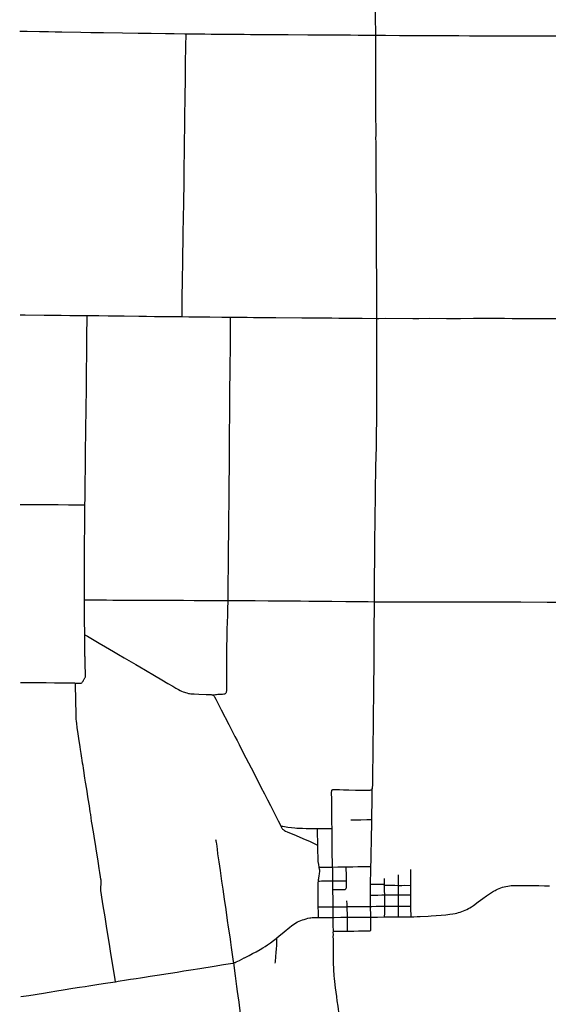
# Model space of a CAD drawing. Header units: feet. Extents: x 1677015 to 1902061, y 161166 to 378285.
# Tile 9 of 66: x 1714134 to 1728877, y 330088 to 357563. Entities that reach past the tile are written whole.
import ezdxf

# ---------------------------------------------------------------- set-up
doc = ezdxf.new("R2010")
doc.units = ezdxf.units.FT
doc.header["$MEASUREMENT"] = 0
doc.layers.add('326765_Road_Centerlines_O', color=7, linetype='Continuous')

msp = doc.modelspace()

# ---------------------------------------------------------------- linework, layer by layer
at = {"layer": '326765_Road_Centerlines_O'}
msp.add_line((1722849, 333935), (1722851, 333919), dxfattribs=at)
for points in [[(1724056, 359783), (1724056, 359750), (1724054, 359438), (1724055, 359209), (1724053, 358930), (1724054, 358717), (1724053, 358553), (1724053, 358356), (1724052, 358192), (1724050, 358061), (1724052, 357929), (1724053, 357651), (1724053, 357470), (1724054, 357339), (1724056, 357159), (1724056, 357132)], [(1714134, 357245), (1714344, 357242), (1714689, 357236), (1714935, 357232), (1715123, 357228), (1715310, 357224), (1715835, 357215), (1716114, 357210), (1716475, 357204), (1716999, 357194), (1717442, 357187), (1717803, 357183), (1718204, 357178)], [(1718204, 357178), (1718230, 357177), (1718443, 357175), (1718738, 357169), (1718775, 357169)], [(1718664, 349277), (1718664, 349302), (1718666, 349466), (1718668, 349646), (1718670, 349860), (1718676, 350237), (1718679, 350433), (1718682, 350679), (1718684, 350827), (1718688, 351105), (1718690, 351301), (1718693, 351547), (1718705, 352088), (1718710, 352384), (1718714, 352630), (1718717, 352859), (1718721, 353220), (1718722, 353351), (1718723, 353499), (1718723, 353548), (1718724, 353613), (1718726, 353712), (1718728, 353892), (1718732, 354171), (1718737, 354563), (1718741, 354842), (1718742, 354990), (1718745, 355252), (1718749, 355481), (1718755, 355826), (1718759, 356055), (1718762, 356301), (1718770, 356859), (1718774, 357120), (1718775, 357169)], [(1718775, 357169), (1719066, 357165), (1719296, 357165), (1719477, 357163), (1719657, 357162), (1719919, 357158), (1720067, 357157), (1720231, 357156), (1720395, 357155), (1720576, 357153), (1720871, 357151), (1721117, 357149), (1721412, 357148), (1721626, 357146), (1722167, 357143), (1722413, 357142), (1722659, 357141), (1723069, 357138), (1723365, 357137), (1723578, 357135), (1723857, 357134), (1724056, 357132)], [(1724056, 357132), (1724056, 357044), (1724054, 356880), (1724054, 356634), (1724055, 356519), (1724056, 356355), (1724055, 356240), (1724056, 356076), (1724056, 355912), (1724056, 355765), (1724056, 355535), (1724057, 355322), (1724059, 355109), (1724061, 354928), (1724062, 354748), (1724063, 354617), (1724064, 354469), (1724063, 354345)], [(1724056, 357132), (1724136, 357132), (1724333, 357132), (1724726, 357126), (1724956, 357125), (1725547, 357121), (1725760, 357119), (1726072, 357119), (1726383, 357119), (1726679, 357117), (1726941, 357116), (1727318, 357115), (1727499, 357116), (1727925, 357116), (1728122, 357115), (1728352, 357114), (1728697, 357113), (1728877, 357112), (1729041, 357113), (1729254, 357112), (1729326, 357111)], [(1724063, 354345), (1724062, 354256), (1724064, 354141), (1724065, 354043), (1724067, 353879), (1724068, 353649), (1724070, 353469), (1724070, 353353), (1724070, 353236), (1724070, 353109), (1724070, 352960), (1724070, 352862), (1724071, 352774), (1724072, 352658), (1724073, 352517), (1724073, 352239), (1724074, 352092), (1724076, 351897), (1724077, 351717), (1724079, 351386), (1724078, 351287), (1724079, 351173), (1724079, 351071), (1724080, 350925), (1724081, 350730), (1724082, 350501), (1724082, 350385), (1724083, 350271), (1724083, 350189), (1724084, 350008), (1724085, 349910), (1724088, 349631), (1724088, 349500), (1724089, 349336), (1724089, 349229)], [(1714144, 349329), (1714289, 349328), (1714814, 349320), (1715044, 349318), (1715290, 349316), (1715536, 349313), (1715717, 349311), (1715930, 349310), (1716016, 349309)], [(1715954, 344016), (1715955, 344057), (1715956, 344172), (1715956, 344319), (1715959, 344499), (1715962, 344778), (1715965, 344925), (1715966, 345089), (1715969, 345351), (1715973, 345712), (1715976, 345876), (1715978, 346007), (1715981, 346269), (1715985, 346564), (1715989, 346859), (1715993, 347121), (1715995, 347269), (1715998, 347580), (1716001, 347875), (1716004, 348121), (1716006, 348252), (1716008, 348465), (1716010, 348744), (1716011, 348907), (1716013, 349088), (1716015, 349235), (1716016, 349289), (1716016, 349309)], [(1716016, 349309), (1716094, 349308), (1716340, 349305), (1716602, 349301), (1716848, 349298), (1717045, 349296), (1717455, 349291), (1717669, 349289), (1717898, 349284), (1718243, 349281), (1718440, 349279), (1718664, 349277)], [(1718664, 349277), (1718850, 349274), (1718965, 349273), (1719145, 349271), (1719243, 349270), (1719440, 349270), (1719768, 349265), (1720014, 349264), (1720018, 349264)], [(1719944, 341355), (1719949, 341738), (1719951, 341951), (1719954, 342197), (1719956, 342378), (1719958, 342558), (1719960, 342755), (1719961, 342903), (1719964, 343165), (1719965, 343329), (1719966, 343411), (1719967, 343543), (1719971, 343739), (1719974, 344018), (1719975, 344166), (1719977, 344445), (1719978, 344576), (1719980, 344740), (1719983, 344954), (1719985, 345167), (1719988, 345462), (1719989, 345659), (1719990, 345791), (1719988, 346037), (1719989, 346152), (1719991, 346414), (1719994, 346562), (1719994, 346611), (1719995, 346660), (1719994, 346693), (1719993, 346742), (1719996, 346923), (1719998, 347153), (1719999, 347415), (1720000, 347546), (1720002, 347661), (1720004, 347907), (1720006, 348071), (1720009, 348235), (1720009, 348400), (1720010, 348564), (1720013, 348810), (1720016, 349007), (1720018, 349171), (1720018, 349240), (1720018, 349264)], [(1720014, 349264), (1720018, 349264), (1720277, 349260), (1720474, 349258), (1720654, 349257), (1720917, 349255), (1721064, 349255), (1721278, 349252), (1721999, 349246), (1722328, 349244), (1722672, 349241), (1722836, 349240), (1723033, 349237), (1723394, 349234), (1723689, 349231), (1724089, 349229)], [(1724089, 349229), (1724090, 349090), (1724089, 348844), (1724089, 348614), (1724088, 348368), (1724090, 348188), (1724090, 348024), (1724089, 347827), (1724089, 347696), (1724088, 347548), (1724088, 347351), (1724088, 347220), (1724089, 346925), (1724089, 346777), (1724088, 346679), (1724084, 346466), (1724082, 346302), (1724080, 346089), (1724074, 345810), (1724072, 345662), (1724066, 345351), (1724060, 345105), (1724058, 344892), (1724052, 344597), (1724049, 344383), (1724046, 344219), (1724044, 344039), (1724042, 343908), (1724040, 343777), (1724039, 343695), (1724038, 343596), (1724036, 343432), (1724033, 343170), (1724031, 342891), (1724030, 342743), (1724028, 342579), (1724026, 342366), (1724025, 342153), (1724023, 342022), (1724021, 341727), (1724019, 341448), (1724019, 341322)], [(1724089, 349229), (1724149, 349228), (1724329, 349230), (1725100, 349227), (1725264, 349228), (1725576, 349230), (1726035, 349229), (1726429, 349229), (1726790, 349230), (1727332, 349230), (1727660, 349230), (1727873, 349229), (1728414, 349225), (1728710, 349222), (1729136, 349221), (1729304, 349220)], [(1715954, 344016), (1715908, 344017), (1715810, 344019), (1715696, 344020), (1715499, 344020), (1715205, 344022), (1715025, 344024), (1714763, 344026), (1714158, 344027), (1714151, 344027)], [(1715942, 341375), (1715941, 341533), (1715942, 341697), (1715942, 342009), (1715943, 342271), (1715943, 342467), (1715943, 342598), (1715944, 342811), (1715944, 342910), (1715945, 343090), (1715948, 343287), (1715949, 343467), (1715952, 343746), (1715954, 343893), (1715954, 344016)], [(1715942, 341375), (1715978, 341374), (1716044, 341372), (1716241, 341370), (1716552, 341370), (1716733, 341369), (1716946, 341369), (1717143, 341368), (1717832, 341367), (1718045, 341366), (1718292, 341365), (1718505, 341362), (1718702, 341362), (1718997, 341360), (1719473, 341358), (1719944, 341355)], [(1715950, 340398), (1715947, 340517), (1715945, 340714), (1715944, 340845), (1715943, 341058), (1715943, 341337), (1715942, 341375)], [(1719518, 338720), (1719558, 338726), (1719598, 338733), (1719625, 338736), (1719658, 338738), (1719740, 338741), (1719789, 338743), (1719823, 338747), (1719839, 338750), (1719855, 338755), (1719870, 338762), (1719883, 338772), (1719894, 338785), (1719901, 338801), (1719906, 338817), (1719908, 338834), (1719911, 338916), (1719911, 338965), (1719911, 339146), (1719911, 339490), (1719911, 339589), (1719911, 339687), (1719912, 339835), (1719914, 340032), (1719919, 340344), (1719924, 340573), (1719930, 340721), (1719938, 340967), (1719942, 341114), (1719944, 341344), (1719944, 341355)], [(1719944, 341355), (1719982, 341355), (1720277, 341354), (1720507, 341352), (1720704, 341352), (1721064, 341350), (1721212, 341351), (1721721, 341345), (1721967, 341343), (1722196, 341341), (1722377, 341339), (1722524, 341337), (1722721, 341336), (1722836, 341335), (1723230, 341329), (1723542, 341327), (1723706, 341325), (1723854, 341324), (1724019, 341322)], [(1724019, 341322), (1724018, 341298), (1724017, 341137), (1724016, 340936), (1724015, 340818), (1724014, 340661), (1724013, 340452), (1724013, 340327), (1724012, 340220), (1724012, 340083), (1724011, 339949), (1724010, 339824), (1724008, 339593), (1724007, 339382), (1724006, 339153), (1724006, 339005), (1724004, 338808), (1724001, 338578), (1723997, 338332), (1723995, 338201), (1723994, 338053), (1723991, 337814)], [(1724019, 341322), (1724073, 341322), (1724368, 341320), (1724582, 341319), (1725205, 341318), (1725680, 341317), (1726025, 341317), (1726303, 341316), (1726582, 341317), (1726894, 341317), (1727271, 341316), (1727566, 341314), (1727730, 341314), (1728107, 341314), (1728845, 341312), (1729025, 341311), (1729218, 341310), (1729222, 341310)], [(1715963, 339486), (1715963, 339503), (1715963, 339519), (1715961, 339535), (1715961, 339552), (1715961, 339568), (1715961, 339585), (1715960, 339601), (1715960, 339617), (1715960, 339634), (1715958, 339649), (1715958, 339666), (1715958, 339682), (1715957, 339699), (1715957, 339715), (1715957, 339731), (1715957, 339748), (1715957, 339764), (1715956, 339780), (1715955, 339797), (1715954, 339814), (1715953, 339830), (1715953, 339846), (1715953, 339863), (1715953, 339879), (1715953, 339895), (1715953, 339912), (1715953, 339928), (1715953, 339944), (1715951, 339961), (1715951, 339978), (1715951, 339994), (1715951, 340011), (1715951, 340027), (1715951, 340043), (1715951, 340060), (1715949, 340076), (1715949, 340092), (1715949, 340109), (1715949, 340125), (1715949, 340142), (1715949, 340158), (1715949, 340174), (1715949, 340191), (1715949, 340207), (1715949, 340224), (1715949, 340240), (1715949, 340256), (1715948, 340273), (1715948, 340289), (1715950, 340299), (1715950, 340315), (1715950, 340332)], [(1715950, 340398), (1715971, 340386), (1716029, 340356), (1716256, 340223), (1716354, 340165), (1716525, 340065), (1716749, 339934), (1716889, 339852), (1717048, 339758), (1717176, 339684), (1717374, 339568), (1717488, 339502), (1717643, 339410), (1717898, 339260), (1718096, 339144), (1718266, 339044), (1718407, 338962), (1718492, 338911), (1718563, 338870), (1718606, 338846), (1718651, 338825), (1718697, 338806), (1718728, 338794), (1718759, 338784), (1718791, 338776), (1718839, 338765), (1718872, 338759), (1718905, 338755), (1718937, 338752), (1719003, 338748), (1719134, 338743), (1719331, 338737), (1719397, 338736), (1719446, 338734), (1719478, 338730), (1719494, 338728), (1719509, 338724), (1719518, 338720)], [(1715950, 340332), (1715950, 340337), (1715950, 340378), (1715950, 340398)], [(1715917, 339135), (1715925, 339148), (1715931, 339158), (1715942, 339176), (1715955, 339194), (1715962, 339210), (1715966, 339222), (1715967, 339241), (1715967, 339257), (1715967, 339273), (1715966, 339290), (1715966, 339306), (1715967, 339322), (1715966, 339339), (1715966, 339355), (1715965, 339372), (1715965, 339388), (1715965, 339404), (1715965, 339421), (1715964, 339437), (1715964, 339454), (1715963, 339470), (1715963, 339486)], [(1714158, 339072), (1714351, 339070), (1714499, 339068), (1714745, 339065), (1714876, 339064), (1715106, 339061), (1715254, 339059), (1715517, 339057), (1715615, 339055), (1715660, 339054), (1715690, 339052)], [(1715690, 339052), (1715718, 339050), (1715748, 339048), (1715770, 339046), (1715821, 339046), (1715846, 339049), (1715863, 339061), (1715876, 339076), (1715889, 339090), (1715902, 339108), (1715912, 339128), (1715917, 339135)], [(1715879, 336898), (1715878, 336903), (1715871, 336953), (1715860, 337018), (1715850, 337082), (1715833, 337196), (1715821, 337277), (1715786, 337504), (1715767, 337634), (1715740, 337812), (1715723, 337926), (1715714, 337991), (1715710, 338040), (1715708, 338089), (1715708, 338171), (1715707, 338204), (1715707, 338286), (1715703, 338466), (1715698, 338663), (1715696, 338761), (1715694, 338827), (1715692, 338941), (1715691, 339007), (1715690, 339052)], [(1719518, 338720), (1719524, 338717), (1719536, 338709), (1719548, 338698), (1719557, 338686), (1719566, 338672), (1719606, 338601), (1719644, 338528), (1719754, 338308), (1719964, 337899), (1720060, 337712), (1720137, 337562), (1720196, 337446), (1720252, 337339), (1720332, 337184), (1720441, 336968), (1720586, 336684), (1720764, 336338), (1720864, 336146), (1720961, 335957), (1721043, 335796), (1721126, 335636), (1721238, 335416), (1721315, 335265)], [(1723991, 337814), (1723991, 337725), (1723986, 337447), (1723982, 337217), (1723980, 337086), (1723979, 336921), (1723977, 336675), (1723973, 336414), (1723970, 336189)], [(1716807, 330719), (1716797, 330781), (1716760, 331008), (1716735, 331170), (1716706, 331348), (1716679, 331509), (1716638, 331768), (1716604, 331979), (1716557, 332270), (1716515, 332529), (1716465, 332836), (1716425, 333079), (1716405, 333208), (1716399, 333257), (1716397, 333290), (1716396, 333322), (1716397, 333355), (1716404, 333437), (1716406, 333486), (1716406, 333519), (1716404, 333551), (1716401, 333584), (1716391, 333649), (1716372, 333762), (1716353, 333875), (1716330, 334021), (1716310, 334150), (1716277, 334361), (1716257, 334490), (1716211, 334782), (1716200, 334846), (1716183, 334943), (1716155, 335105), (1716140, 335202), (1716115, 335380), (1716103, 335461), (1716077, 335623), (1716047, 335817), (1716002, 336092), (1715971, 336287), (1715955, 336400), (1715924, 336611), (1715914, 336676), (1715901, 336756), (1715890, 336821), (1715879, 336898)], [(1722827, 336031), (1722826, 336025), (1722824, 336009), (1722823, 335993), (1722825, 335944), (1722826, 335858), (1722826, 335802), (1722827, 335731), (1722827, 335665), (1722828, 335600), (1722831, 335403), (1722832, 335355), (1722833, 335272), (1722834, 335157), (1722837, 334998)], [(1722834, 336050), (1722829, 336040), (1722827, 336031)], [(1723968, 336109), (1723962, 336096), (1723956, 336088), (1723945, 336076), (1723930, 336065), (1723921, 336061), (1723904, 336057), (1723885, 336054), (1723862, 336052), (1723823, 336051), (1723740, 336053), (1723610, 336055), (1723504, 336058), (1723313, 336062), (1723165, 336066), (1723050, 336069), (1722968, 336071), (1722919, 336073), (1722903, 336073), (1722887, 336073), (1722871, 336071), (1722856, 336068), (1722849, 336064), (1722842, 336059), (1722834, 336050)], [(1723956, 335244), (1723957, 335326), (1723959, 335440), (1723961, 335653), (1723964, 335883), (1723966, 335980), (1723968, 336109)], [(1723970, 336189), (1723969, 336144), (1723968, 336109)], [(1721315, 335265), (1721338, 335222), (1721340, 335217)], [(1721338, 335222), (1721340, 335217), (1721366, 335167), (1721418, 335065), (1721422, 335058)], [(1723374, 335232), (1723535, 335237), (1723651, 335239), (1723814, 335241), (1723929, 335244), (1723956, 335244)], [(1723931, 333931), (1723936, 334114), (1723939, 334277), (1723941, 334392), (1723943, 334556), (1723945, 334703), (1723947, 334851), (1723952, 335015), (1723955, 335211), (1723956, 335244)], [(1721422, 335058), (1721446, 335056), (1721471, 335055), (1721617, 335033), (1721714, 335020), (1721811, 335008), (1721861, 335003), (1721917, 335002), (1721975, 335001), (1722024, 335000), (1722123, 334998), (1722254, 334998), (1722401, 334997), (1722439, 334997)], [(1721422, 335058), (1721449, 335007), (1721458, 334992), (1721468, 334979), (1721480, 334967), (1721493, 334956), (1721507, 334947), (1721521, 334938), (1721551, 334923), (1721595, 334902), (1721656, 334876), (1721777, 334825), (1721928, 334761), (1722033, 334716), (1722093, 334689), (1722213, 334637), (1722287, 334603), (1722420, 334539), (1722450, 334525)], [(1722439, 334997), (1722499, 334998), (1722565, 334998), (1722696, 334998), (1722819, 334998), (1722837, 334998)], [(1722450, 334525), (1722450, 334530), (1722446, 334662), (1722444, 334812), (1722442, 334908), (1722439, 334980), (1722439, 334997)], [(1722837, 334998), (1722837, 334993), (1722837, 334912), (1722837, 334830), (1722838, 334751), (1722839, 334677), (1722840, 334568), (1722841, 334404), (1722843, 334273), (1722844, 334191), (1722845, 334126), (1722848, 333946), (1722849, 333935)], [(1720102, 331243), (1720095, 331285), (1720085, 331350), (1720040, 331675), (1720021, 331822), (1720011, 331903), (1719985, 332082), (1719961, 332244), (1719934, 332423), (1719889, 332731), (1719846, 333024), (1719805, 333300), (1719773, 333527), (1719731, 333820), (1719696, 334064), (1719664, 334290), (1719647, 334419), (1719630, 334566), (1719625, 334599), (1719616, 334645), (1719609, 334678)], [(1722490, 333909), (1722489, 333912), (1722476, 333990), (1722466, 334038), (1722463, 334055), (1722458, 334104), (1722456, 334153), (1722452, 334400), (1722450, 334525)], [(1722465, 333528), (1722466, 333536), (1722469, 333569), (1722474, 333602), (1722489, 333683), (1722496, 333715), (1722498, 333731), (1722500, 333747), (1722502, 333780), (1722502, 333812), (1722501, 333828), (1722497, 333860), (1722490, 333909), (1722489, 333912)], [(1722489, 333912), (1722511, 333913), (1722597, 333915), (1722661, 333916), (1722712, 333917), (1722770, 333918), (1722823, 333918), (1722851, 333919)], [(1722851, 333919), (1723003, 333923), (1723199, 333926), (1723239, 333926)], [(1722851, 333919), (1722855, 333881), (1722858, 333848), (1722858, 333772), (1722859, 333689), (1722860, 333608), (1722860, 333530)], [(1723239, 333926), (1723330, 333927), (1723428, 333927), (1723564, 333929), (1723712, 333930), (1723826, 333931), (1723914, 333931), (1723931, 333931)], [(1723249, 333535), (1723250, 333604), (1723249, 333688), (1723248, 333755), (1723244, 333821), (1723240, 333906), (1723239, 333926)], [(1723921, 333436), (1723921, 333450), (1723921, 333508), (1723923, 333590), (1723926, 333704), (1723928, 333819), (1723931, 333931)], [(1725046, 333407), (1725046, 333430), (1725046, 333446), (1725046, 333495), (1725046, 333528), (1725046, 333561), (1725045, 333577), (1725045, 333610), (1725043, 333709), (1725042, 333758), (1725040, 333847)], [(1724312, 333421), (1724312, 333462), (1724312, 333514), (1724312, 333570), (1724312, 333599)], [(1724698, 333407), (1724698, 333446), (1724698, 333518), (1724698, 333589), (1724698, 333642), (1724698, 333697)], [(1722463, 332808), (1722462, 332945), (1722462, 333049), (1722461, 333240), (1722461, 333322), (1722461, 333405), (1722463, 333487), (1722465, 333528)], [(1722465, 333528), (1722497, 333528), (1722553, 333529), (1722663, 333530), (1722830, 333530), (1722860, 333530)], [(1722860, 333530), (1722937, 333531), (1723032, 333532), (1723152, 333534), (1723201, 333534), (1723249, 333535)], [(1722860, 333530), (1722861, 333407), (1722862, 333322), (1722862, 333292)], [(1722862, 333292), (1722908, 333292), (1722974, 333292), (1723122, 333288), (1723154, 333288), (1723187, 333290), (1723203, 333292), (1723213, 333296), (1723222, 333301), (1723230, 333307)], [(1722862, 333292), (1722863, 333239), (1722863, 333176), (1722864, 333093)], [(1723230, 333307), (1723237, 333316), (1723242, 333328), (1723246, 333343), (1723248, 333359), (1723250, 333391), (1723251, 333440), (1723249, 333535)], [(1723921, 333436), (1723982, 333436), (1724067, 333436), (1724170, 333436), (1724236, 333437), (1724260, 333437), (1724272, 333436), (1724285, 333435), (1724291, 333433), (1724294, 333432), (1724302, 333427), (1724312, 333421), (1724315, 333419)], [(1723921, 333133), (1723921, 333271), (1723921, 333396), (1723921, 333436)], [(1724312, 333421), (1724315, 333419), (1724321, 333416), (1724326, 333415), (1724333, 333414), (1724378, 333410), (1724463, 333409), (1724594, 333408), (1724698, 333407)], [(1724315, 333139), (1724314, 333182), (1724313, 333230), (1724313, 333296), (1724312, 333360), (1724312, 333421)], [(1724698, 333407), (1724739, 333407), (1724788, 333407), (1724869, 333408), (1725027, 333407), (1725046, 333407)], [(1724700, 333140), (1724700, 333192), (1724699, 333261), (1724699, 333328), (1724698, 333407)], [(1725046, 333145), (1725046, 333150), (1725046, 333232), (1725046, 333281), (1725046, 333331), (1725046, 333407)], [(1725216, 332536), (1725300, 332538), (1725529, 332549), (1725611, 332554), (1725888, 332577), (1726019, 332589), (1726133, 332602), (1726214, 332613), (1726279, 332624), (1726327, 332635), (1726375, 332647), (1726423, 332661), (1726469, 332677), (1726515, 332695), (1726560, 332715), (1726605, 332736), (1726648, 332759), (1726691, 332784), (1726733, 332810), (1726787, 332847), (1726920, 332943), (1727052, 333040), (1727158, 333117), (1727238, 333174), (1727293, 333210), (1727348, 333244), (1727391, 333268), (1727420, 333283), (1727464, 333303), (1727510, 333321), (1727556, 333338), (1727603, 333353), (1727650, 333366), (1727697, 333377), (1727746, 333386), (1727794, 333393), (1727843, 333399), (1727908, 333403), (1727973, 333406), (1728055, 333407), (1728251, 333403), (1728464, 333400), (1728612, 333399), (1728776, 333397), (1728907, 333397)], [(1722864, 333093), (1722865, 333057), (1722866, 332970), (1722866, 332898), (1722867, 332810)], [(1723921, 333133), (1723938, 333133), (1724012, 333135), (1724119, 333137), (1724233, 333139), (1724315, 333139)], [(1723922, 332820), (1723921, 332916), (1723921, 332989), (1723921, 333071), (1723921, 333133)], [(1724315, 333139), (1724363, 333139), (1724444, 333139), (1724542, 333140), (1724642, 333140), (1724700, 333140)], [(1724316, 332823), (1724317, 332864), (1724317, 332915), (1724317, 332979), (1724317, 333051), (1724315, 333098), (1724315, 333139)], [(1724698, 332828), (1724700, 332916), (1724700, 332998), (1724700, 333097), (1724700, 333140)], [(1724700, 333140), (1724785, 333140), (1724884, 333141), (1724997, 333143), (1725029, 333144), (1725046, 333145)], [(1725047, 332830), (1725047, 332896), (1725047, 332952), (1725047, 333004), (1725047, 333051), (1725047, 333084), (1725046, 333100), (1725046, 333145), (1725046, 333150)], [(1722463, 332808), (1722552, 332808), (1722628, 332808), (1722775, 332809), (1722867, 332810)], [(1722466, 332512), (1722465, 332556), (1722465, 332606), (1722464, 332655), (1722463, 332808)], [(1722867, 332810), (1722962, 332810), (1723035, 332810), (1723104, 332811), (1723166, 332811), (1723228, 332812), (1723270, 332812)], [(1722867, 332810), (1722868, 332722), (1722868, 332613), (1722868, 332564), (1722869, 332514)], [(1723270, 332812), (1723270, 332845), (1723269, 332880), (1723262, 332976)], [(1723270, 332812), (1723286, 332813), (1723449, 332816), (1723532, 332816), (1723614, 332817), (1723715, 332818), (1723823, 332819), (1723906, 332820), (1723922, 332820)], [(1723273, 332518), (1723273, 332634), (1723272, 332716), (1723271, 332783), (1723270, 332812)], [(1723922, 332820), (1723955, 332821), (1724072, 332822), (1724168, 332823), (1724233, 332823), (1724316, 332823)], [(1723926, 332522), (1723924, 332635), (1723923, 332736), (1723922, 332820)], [(1724312, 332526), (1724312, 332544), (1724314, 332612), (1724315, 332672), (1724316, 332755), (1724316, 332823)], [(1724316, 332823), (1724396, 332824), (1724527, 332825), (1724625, 332827), (1724698, 332828)], [(1724698, 332828), (1724707, 332828), (1724811, 332828), (1724883, 332829), (1724952, 332829), (1725001, 332829), (1725047, 332830)], [(1724699, 332528), (1724699, 332541), (1724699, 332595), (1724698, 332663), (1724698, 332734), (1724698, 332789), (1724698, 332828)], [(1725048, 332531), (1725048, 332548), (1725048, 332590), (1725048, 332634), (1725047, 332679), (1725047, 332732), (1725047, 332788), (1725047, 332830)], [(1721303, 331940), (1721363, 331989), (1721508, 332109), (1721665, 332239), (1721717, 332282), (1721756, 332310), (1721797, 332337), (1721840, 332362), (1721883, 332385), (1721927, 332406), (1721972, 332425), (1722018, 332442), (1722065, 332458), (1722128, 332476), (1722175, 332487), (1722223, 332497), (1722255, 332501), (1722296, 332506)], [(1722296, 332506), (1722336, 332509), (1722386, 332511), (1722435, 332512), (1722466, 332512)], [(1722466, 332512), (1722519, 332512), (1722650, 332512), (1722771, 332513), (1722869, 332514)], [(1722869, 332514), (1722902, 332514), (1723088, 332516), (1723273, 332518)], [(1722869, 332514), (1722870, 332455), (1722871, 332402), (1722872, 332328), (1722872, 332252), (1722873, 332176), (1722873, 332129)], [(1723273, 332518), (1723386, 332520), (1723565, 332521), (1723812, 332522), (1723926, 332522)], [(1723274, 332133), (1723274, 332161), (1723274, 332261), (1723274, 332355), (1723274, 332423), (1723273, 332518)], [(1723905, 332138), (1723908, 332139), (1723911, 332140), (1723916, 332144), (1723922, 332151), (1723925, 332154), (1723929, 332162), (1723931, 332171), (1723932, 332181), (1723929, 332317), (1723927, 332411), (1723926, 332492), (1723926, 332522)], [(1723926, 332522), (1724118, 332524), (1724312, 332526)], [(1724312, 332526), (1724435, 332527), (1724616, 332527), (1724699, 332528)], [(1724699, 332528), (1724731, 332528), (1724846, 332529), (1724978, 332530), (1725048, 332531)], [(1725048, 332531), (1725126, 332533), (1725216, 332536)], [(1720397, 331383), (1720402, 331385), (1720538, 331454), (1720629, 331502), (1720727, 331554), (1720841, 331619), (1720911, 331661), (1720981, 331705), (1721049, 331750), (1721130, 331807), (1721209, 331866), (1721286, 331926), (1721303, 331940)], [(1721264, 331238), (1721266, 331271), (1721281, 331419), (1721289, 331535), (1721298, 331634), (1721304, 331733), (1721307, 331799), (1721307, 331865), (1721305, 331898), (1721303, 331940)], [(1722873, 332129), (1722872, 332090), (1722873, 332040), (1722872, 331975), (1722874, 331909), (1722874, 331876), (1722873, 331827), (1722873, 331794), (1722874, 331745), (1722874, 331696), (1722875, 331614), (1722876, 331482), (1722876, 331335), (1722879, 331187), (1722883, 331120)], [(1722873, 332129), (1722895, 332129), (1722994, 332130), (1723090, 332131), (1723191, 332132), (1723267, 332133), (1723274, 332133)], [(1723274, 332133), (1723450, 332132), (1723580, 332135), (1723743, 332138), (1723808, 332137), (1723856, 332137), (1723896, 332137), (1723905, 332138)], [(1720102, 331243), (1720110, 331245), (1720126, 331250), (1720141, 331256), (1720171, 331269), (1720260, 331313), (1720397, 331383)], [(1716807, 330719), (1716885, 330731), (1717112, 330767), (1717225, 330786), (1717306, 330797), (1717387, 330808), (1717501, 330827), (1717614, 330845), (1717776, 330871), (1717906, 330891), (1718036, 330911), (1718214, 330940), (1718343, 330961), (1718522, 330989), (1718716, 331019), (1718911, 331050), (1719154, 331089), (1719559, 331153), (1719818, 331194), (1720013, 331225), (1720078, 331237), (1720102, 331243)], [(1720685, 326806), (1720671, 326930), (1720652, 327076), (1720618, 327337), (1720594, 327532), (1720537, 327988), (1720490, 328362), (1720468, 328541), (1720431, 328817), (1720411, 328963), (1720389, 329126), (1720366, 329305), (1720337, 329516), (1720294, 329825), (1720251, 330150), (1720226, 330328), (1720211, 330442), (1720191, 330588), (1720172, 330734), (1720152, 330881), (1720102, 331243)], [(1722883, 331120), (1722883, 331105), (1722890, 330998)], [(1722890, 330998), (1722892, 330948), (1722896, 330883), (1722903, 330810), (1722911, 330720), (1722932, 330552), (1722966, 330306)], [(1714169, 330303), (1714389, 330338), (1714794, 330402), (1714956, 330429), (1715167, 330462), (1715345, 330491), (1715620, 330534), (1715799, 330562), (1715961, 330587), (1716058, 330602), (1716171, 330621), (1716285, 330638), (1716463, 330666), (1716593, 330686), (1716807, 330719)], [(1722966, 330306), (1722967, 330296), (1722982, 330184), (1723003, 330038), (1723039, 329794), (1723057, 329665), (1723090, 329437), (1723120, 329227), (1723134, 329130)]]:
    msp.add_lwpolyline(points, dxfattribs=at)

doc.saveas('drawing.dxf')
